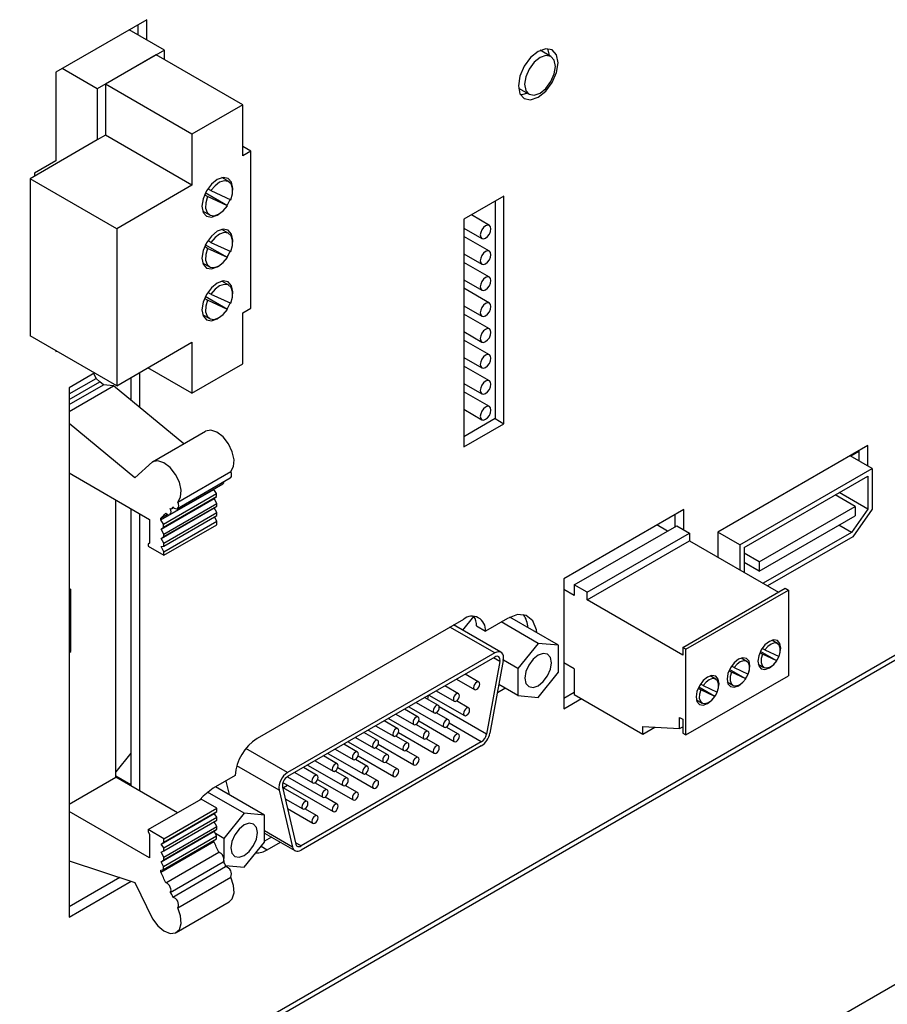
# Model space of a CAD drawing. Header units: millimetres. Extents: x 7187 to 8806, y -3756 to -2918.
# Tile 247 of 250: x 8586 to 8656, y -3238 to -3159. Entities that reach past the tile are written whole.
import ezdxf

# ---------------------------------------------------------------- set-up
doc = ezdxf.new("R2010")
doc.units = ezdxf.units.MM
doc.header["$LTSCALE"] = 3

msp = doc.modelspace()

# ---------------------------------------------------------------- linework, layer by layer
at = {"linetype": 'Continuous', "lineweight": 30}
for p, q in [((8596.199, -3158.937), (8588.916, -3163.141)), ((8595.492, -3159.345), (8595.492, -3160.141)), ((8596.199, -3160.549), (8596.199, -3158.937)), ((8597.614, -3161.366), (8594.803, -3159.743)), ((8597.614, -3161.366), (8592.24, -3164.468)), ((8596.96, -3161.764), (8592.894, -3164.111)), ((8603.889, -3165.764), (8596.96, -3161.764)), ((8597.614, -3162.141), (8597.614, -3161.366)), ((8628.585, -3161.877), (8627.735, -3161.386)), ((8588.916, -3163.141), (8588.916, -3170.245)), ((8592.24, -3164.468), (8589.429, -3162.845)), ((8599.823, -3168.111), (8592.894, -3164.111)), ((8592.894, -3164.111), (8592.894, -3168.194)), ((8592.24, -3164.468), (8592.24, -3168.571)), ((8625.987, -3164.415), (8626.836, -3164.905)), ((8603.889, -3165.764), (8599.823, -3168.111)), ((8603.889, -3169.847), (8603.889, -3165.764)), ((8592.894, -3168.194), (8592.24, -3168.571)), ((8599.823, -3172.194), (8592.894, -3168.194)), ((8599.823, -3168.111), (8599.823, -3172.194)), ((8592.24, -3168.571), (8586.866, -3171.673)), ((8604.543, -3169.469), (8603.889, -3169.092)), ((8604.543, -3169.469), (8603.889, -3169.847)), ((8604.543, -3182.044), (8604.543, -3169.469)), ((8588.916, -3170.245), (8587.219, -3171.225)), ((8587.219, -3171.225), (8587.219, -3171.469)), ((8593.795, -3175.674), (8586.866, -3171.673)), ((8586.866, -3171.673), (8586.866, -3184.248)), ((8599.823, -3172.194), (8593.795, -3175.674)), ((8602.768, -3171.908), (8602.211, -3171.586)), ((8601.076, -3173.104), (8600.827, -3172.96)), ((8602.672, -3173.84), (8600.895, -3172.814)), ((8601.339, -3172.62), (8601.092, -3172.478)), ((8601.339, -3172.62), (8602.93, -3173.354)), ((8603.087, -3172.602), (8603.094, -3172.445)), ((8602.672, -3173.84), (8601.076, -3173.104)), ((8624.816, -3173.07), (8621.606, -3174.923)), ((8624.108, -3173.478), (8624.108, -3190.886)), ((8624.816, -3191.294), (8624.816, -3173.07)), ((8600.671, -3174.253), (8601.228, -3174.575)), ((8623.654, -3175.409), (8622.209, -3174.575)), ((8621.606, -3174.923), (8621.606, -3193.147)), ((8593.795, -3175.674), (8593.795, -3188.249)), ((8602.768, -3176.056), (8602.211, -3175.734)), ((8621.606, -3175.62), (8623.051, -3176.454)), ((8602.672, -3177.988), (8600.895, -3176.962)), ((8601.339, -3176.768), (8601.092, -3176.626)), ((8601.339, -3176.768), (8602.93, -3177.502)), ((8603.087, -3176.75), (8603.094, -3176.593)), ((8623.654, -3177.483), (8621.606, -3176.3)), ((8601.076, -3177.252), (8600.827, -3177.108)), ((8602.672, -3177.988), (8601.076, -3177.252)), ((8621.606, -3177.694), (8623.051, -3178.528)), ((8600.671, -3178.401), (8601.228, -3178.723)), ((8623.654, -3179.557), (8621.606, -3178.375)), ((8602.768, -3180.204), (8602.211, -3179.882)), ((8621.606, -3179.768), (8623.051, -3180.602)), ((8575.657, -3256.693), (8707.037, -3180.849)), ((8576.33, -3255.899), (8706.862, -3180.545)), ((8601.339, -3180.916), (8601.092, -3180.774)), ((8601.339, -3180.916), (8602.93, -3181.65)), ((8603.087, -3180.898), (8603.094, -3180.741)), ((8623.654, -3181.631), (8621.606, -3180.449)), ((8601.076, -3181.4), (8600.827, -3181.256)), ((8602.672, -3182.136), (8600.895, -3181.11)), ((8602.672, -3182.136), (8601.076, -3181.4)), ((8603.889, -3182.421), (8604.543, -3182.044)), ((8603.889, -3186.504), (8603.889, -3182.421)), ((8621.606, -3181.842), (8623.051, -3182.676)), ((8600.671, -3182.549), (8601.228, -3182.871)), ((8623.654, -3183.705), (8621.606, -3182.523)), ((8621.606, -3183.916), (8623.051, -3184.75)), ((8593.795, -3188.249), (8586.866, -3184.248)), ((8593.795, -3188.249), (8599.823, -3184.769)), ((8599.823, -3184.769), (8599.823, -3188.851)), ((8623.654, -3185.779), (8621.606, -3184.597)), ((8588.916, -3185.432), (8588.916, -3185.514)), ((8588.916, -3185.514), (8588.988, -3185.473)), ((8621.606, -3185.99), (8623.051, -3186.824)), ((8592.032, -3187.23), (8589.987, -3188.411)), ((8595.644, -3189.994), (8595.644, -3187.182)), ((8599.823, -3188.851), (8596.287, -3186.81)), ((8599.823, -3188.851), (8603.889, -3186.504)), ((8623.654, -3187.853), (8621.606, -3186.671)), ((8589.987, -3188.912), (8592.142, -3187.668)), ((8589.987, -3189.357), (8592.434, -3187.945)), ((8592.142, -3187.668), (8591.968, -3187.267)), ((8592.434, -3187.945), (8592.142, -3187.668)), ((8592.75, -3188.166), (8592.434, -3187.945)), ((8594.937, -3187.59), (8594.937, -3189.41)), ((8589.987, -3189.761), (8592.75, -3188.166)), ((8589.987, -3190.303), (8593.538, -3188.253)), ((8589.987, -3188.411), (8589.987, -3230.806)), ((8593.538, -3188.253), (8592.75, -3188.166)), ((8599.167, -3192.908), (8593.538, -3188.253)), ((8621.606, -3188.064), (8623.051, -3188.898)), ((8623.654, -3189.927), (8621.606, -3188.745)), ((8621.606, -3190.138), (8623.051, -3190.972)), ((8624.108, -3190.886), (8621.606, -3192.331)), ((8624.108, -3190.886), (8624.816, -3191.294)), ((8595.244, -3195.621), (8589.987, -3191.274)), ((8596.667, -3194.352), (8600.91, -3191.902)), ((8621.606, -3193.147), (8624.816, -3191.294)), ((8653.97, -3193.036), (8641.949, -3199.975)), ((8653.263, -3193.524), (8652.625, -3193.892)), ((8653.263, -3193.444), (8653.263, -3194.261)), ((8653.97, -3194.669), (8653.97, -3193.036)), ((8654.324, -3194.873), (8652.556, -3193.852)), ((8596.667, -3194.352), (8595.244, -3195.621)), ((8598.694, -3197.572), (8602.937, -3195.123)), ((8643.717, -3200.996), (8654.324, -3194.873)), ((8654.324, -3194.873), (8654.324, -3198.139)), ((8589.987, -3195.239), (8596.435, -3198.961)), ((8598.657, -3198.079), (8602.899, -3195.63)), ((8644.071, -3201.2), (8653.97, -3195.485)), ((8653.97, -3195.485), (8653.97, -3198.135)), ((8597.329, -3199.002), (8601.571, -3196.553)), ((8598.055, -3198.564), (8602.298, -3196.115)), ((8601.571, -3196.553), (8601.571, -3196.534)), ((8601.795, -3196.888), (8601.571, -3196.553)), ((8593.735, -3219.609), (8593.735, -3197.403)), ((8597.361, -3199.728), (8601.604, -3197.279)), ((8597.552, -3199.337), (8601.795, -3196.888)), ((8597.552, -3199.577), (8601.795, -3197.128)), ((8601.604, -3197.279), (8601.795, -3197.128)), ((8601.814, -3197.681), (8601.604, -3197.279)), ((8601.795, -3197.128), (8601.795, -3196.888)), ((8652.952, -3197.924), (8651.349, -3196.999)), ((8653.97, -3198.135), (8651.675, -3196.81)), ((8594.937, -3198.097), (8594.937, -3220.303)), ((8597.355, -3200.484), (8601.597, -3198.035)), ((8597.571, -3200.13), (8601.814, -3197.681)), ((8597.571, -3200.336), (8601.814, -3197.887)), ((8598.209, -3198.084), (8598.339, -3198.009)), ((8601.597, -3198.035), (8601.814, -3197.887)), ((8601.825, -3198.408), (8601.597, -3198.035)), ((8601.814, -3197.887), (8601.814, -3197.681)), ((8639.227, -3198.155), (8629.61, -3203.707)), ((8639.227, -3199.788), (8639.227, -3198.155)), ((8645.273, -3202.357), (8652.952, -3197.924)), ((8653.97, -3198.135), (8652.653, -3200.002)), ((8654.324, -3198.139), (8652.768, -3200.344)), ((8652.952, -3197.924), (8652.952, -3198.665)), ((8595.644, -3220.711), (8595.644, -3198.505)), ((8596.435, -3198.961), (8596.435, -3200.848)), ((8597.329, -3198.854), (8597.851, -3198.553)), ((8597.329, -3199.002), (8597.329, -3198.854)), ((8597.552, -3199.337), (8597.329, -3199.002)), ((8597.582, -3200.857), (8601.825, -3198.408)), ((8597.582, -3201.095), (8601.825, -3198.645)), ((8601.827, -3199.104), (8601.643, -3198.75)), ((8601.825, -3198.645), (8601.825, -3198.408)), ((8638.52, -3198.563), (8638.52, -3199.543)), ((8645.273, -3203.098), (8652.952, -3198.665)), ((8597.361, -3199.728), (8597.552, -3199.577)), ((8597.571, -3200.13), (8597.361, -3199.728)), ((8597.552, -3199.577), (8597.552, -3199.337)), ((8597.584, -3201.553), (8601.827, -3199.104)), ((8597.584, -3201.827), (8601.827, -3199.378)), ((8601.827, -3199.378), (8601.827, -3199.104)), ((8630.459, -3204.197), (8638.661, -3199.461)), ((8637.919, -3199.89), (8637.07, -3199.4)), ((8638.661, -3199.461), (8639.684, -3200.052)), ((8652.653, -3200.002), (8651.645, -3199.42)), ((8597.355, -3200.484), (8597.571, -3200.336)), ((8597.582, -3200.857), (8597.355, -3200.484)), ((8597.571, -3200.336), (8597.571, -3200.13)), ((8631.482, -3204.787), (8639.684, -3200.052)), ((8639.684, -3200.052), (8639.684, -3200.664)), ((8641.949, -3199.975), (8641.949, -3201.972)), ((8643.717, -3200.996), (8641.949, -3199.976)), ((8652.653, -3200.002), (8645.595, -3204.076)), ((8652.768, -3200.344), (8645.948, -3204.281)), ((8596.435, -3200.848), (8596.318, -3200.934)), ((8596.318, -3200.934), (8596.318, -3201.096)), ((8596.318, -3201.096), (8597.584, -3201.827)), ((8597.364, -3201.131), (8597.582, -3201.095)), ((8597.584, -3201.553), (8597.364, -3201.131)), ((8597.582, -3201.095), (8597.582, -3200.857)), ((8631.482, -3205.4), (8639.684, -3200.664)), ((8639.684, -3200.664), (8646.812, -3204.779)), ((8643.717, -3200.996), (8643.717, -3202.993)), ((8644.071, -3201.2), (8644.071, -3203.197)), ((8597.584, -3201.827), (8597.584, -3201.553)), ((8645.273, -3202.357), (8644.071, -3201.663)), ((8645.273, -3203.098), (8644.071, -3202.404)), ((8645.273, -3202.357), (8645.273, -3203.098)), ((8629.61, -3203.707), (8629.61, -3214.118)), ((8590.11, -3204.554), (8589.987, -3204.625)), ((8590.11, -3209.537), (8590.11, -3204.554)), ((8630.459, -3205.054), (8629.61, -3204.564)), ((8630.459, -3204.197), (8630.459, -3205.054)), ((8631.482, -3204.787), (8630.459, -3204.197)), ((8639.14, -3209.208), (8647.342, -3204.473)), ((8647.342, -3204.473), (8647.606, -3204.625)), ((8631.482, -3205.4), (8631.482, -3204.787)), ((8639.404, -3209.36), (8647.606, -3204.625)), ((8647.606, -3204.625), (8647.606, -3211.484)), ((8639.14, -3209.82), (8631.482, -3205.4)), ((8621.569, -3206.961), (8605.054, -3216.495)), ((8622.373, -3206.72), (8621.492, -3207.815)), ((8625.092, -3206.887), (8623.335, -3207.901)), ((8629.19, -3209.033), (8625.291, -3206.782)), ((8624.083, -3209.649), (8620.498, -3207.579)), ((8624.583, -3209.6), (8620.79, -3207.41)), ((8622.628, -3207.493), (8623.335, -3207.901)), ((8627.568, -3208.887), (8624.598, -3207.172)), ((8627.568, -3208.887), (8625.944, -3210.905)), ((8629.19, -3209.033), (8627.568, -3208.887)), ((8629.189, -3211.197), (8629.19, -3209.033)), ((8639.14, -3209.208), (8639.14, -3209.82)), ((8639.404, -3209.36), (8639.14, -3209.208)), ((8645.721, -3209.407), (8645.515, -3209.288)), ((8646.742, -3208.898), (8646.289, -3208.637)), ((8589.987, -3209.466), (8590.11, -3209.537)), ((8589.987, -3209.607), (8590.11, -3209.537)), ((8624.083, -3209.649), (8607.49, -3219.228)), ((8624.083, -3209.976), (8607.49, -3219.554)), ((8624.495, -3210.341), (8623.972, -3210.04)), ((8639.404, -3216.219), (8639.404, -3209.36)), ((8644.267, -3210.327), (8643.815, -3210.066)), ((8645.534, -3209.753), (8645.325, -3209.633)), ((8646.673, -3210.278), (8645.374, -3209.528)), ((8646.673, -3210.278), (8645.534, -3209.753)), ((8645.721, -3209.407), (8646.858, -3209.931)), ((8624.495, -3210.341), (8623.419, -3216.156)), ((8624.77, -3210.259), (8623.694, -3216.073)), ((8625.944, -3210.905), (8624.775, -3210.23)), ((8625.944, -3210.905), (8625.943, -3213.069)), ((8630.459, -3210.933), (8629.61, -3210.443)), ((8643.258, -3210.819), (8643.051, -3210.699)), ((8643.258, -3210.819), (8644.39, -3211.341)), ((8645.189, -3210.542), (8645.642, -3210.804)), ((8622.806, -3211.984), (8621.705, -3211.349)), ((8627.566, -3213.215), (8629.189, -3211.197)), ((8630.459, -3210.933), (8630.459, -3212.974)), ((8639.404, -3216.219), (8647.606, -3211.484)), ((8641.792, -3211.756), (8641.34, -3211.495)), ((8643.052, -3211.199), (8642.843, -3211.078)), ((8644.188, -3211.723), (8642.891, -3210.974)), ((8644.188, -3211.723), (8643.052, -3211.199)), ((8621.187, -3212.919), (8620.085, -3212.283)), ((8621.019, -3211.744), (8622.463, -3212.578)), ((8624.297, -3212.817), (8624.902, -3212.467)), ((8625.943, -3213.069), (8624.414, -3212.186)), ((8641.724, -3213.136), (8640.425, -3212.386)), ((8640.772, -3212.265), (8640.565, -3212.145)), ((8640.772, -3212.265), (8641.908, -3212.789)), ((8642.715, -3211.971), (8643.167, -3212.232)), ((8619.568, -3213.854), (8618.466, -3213.218)), ((8618.749, -3213.055), (8618.695, -3213.35)), ((8618.809, -3213.02), (8621.654, -3214.663)), ((8619.399, -3212.679), (8620.844, -3213.513)), ((8625.943, -3213.069), (8627.566, -3213.215)), ((8630.459, -3212.811), (8629.61, -3213.301)), ((8630.459, -3212.974), (8635.955, -3216.147)), ((8640.584, -3212.61), (8640.376, -3212.49)), ((8641.724, -3213.136), (8640.584, -3212.61)), ((8617.19, -3213.955), (8620.034, -3215.597)), ((8617.78, -3213.614), (8619.225, -3214.448)), ((8623.419, -3216.156), (8619.636, -3213.972)), ((8621.996, -3214.069), (8621.01, -3213.499)), ((8629.61, -3214.118), (8631.025, -3213.301)), ((8640.24, -3213.4), (8640.692, -3213.661)), ((8616.161, -3214.549), (8617.605, -3215.383)), ((8617.948, -3214.789), (8616.847, -3214.153)), ((8620.377, -3215.003), (8619.391, -3214.434)), ((8638.889, -3214.814), (8639.14, -3214.959)), ((8638.889, -3215.711), (8638.889, -3214.814)), ((8614.542, -3215.484), (8615.986, -3216.318)), ((8616.329, -3215.724), (8615.227, -3215.088)), ((8615.57, -3214.89), (8618.415, -3216.532)), ((8618.758, -3215.938), (8617.772, -3215.369)), ((8617.989, -3215.099), (8620.844, -3216.747)), ((8621.187, -3216.153), (8620.2, -3215.583)), ((8623.007, -3216.77), (8620.429, -3215.282)), ((8635.955, -3215.531), (8638.889, -3215.711)), ((8635.955, -3216.147), (8635.955, -3215.531)), ((8635.955, -3216.147), (8636.92, -3215.59)), ((8638.889, -3215.711), (8639.14, -3215.566)), ((8639.14, -3214.959), (8639.14, -3216.067)), ((8690.828, -3216.201), (8560.701, -3291.322)), ((8612.922, -3216.418), (8614.367, -3217.252)), ((8614.71, -3216.658), (8613.608, -3216.022)), ((8613.951, -3215.825), (8616.796, -3217.467)), ((8617.139, -3216.873), (8616.152, -3216.304)), ((8616.37, -3216.033), (8619.225, -3217.681)), ((8639.14, -3216.067), (8639.404, -3216.219)), ((8623.007, -3216.77), (8608.566, -3225.106)), ((8623.007, -3217.097), (8608.566, -3225.433)), ((8613.09, -3217.593), (8611.989, -3216.957)), ((8612.332, -3216.759), (8615.176, -3218.402)), ((8614.751, -3216.968), (8617.605, -3218.616)), ((8619.568, -3217.088), (8618.581, -3216.518)), ((8594.937, -3217.673), (8593.735, -3219.168)), ((8607.49, -3219.228), (8604.152, -3217.301)), ((8611.471, -3218.528), (8610.37, -3217.892)), ((8610.712, -3217.694), (8613.557, -3219.336)), ((8611.303, -3217.353), (8612.748, -3218.187)), ((8613.131, -3217.903), (8615.986, -3219.551)), ((8615.519, -3217.808), (8614.533, -3217.238)), ((8617.948, -3218.022), (8616.962, -3217.453)), ((8606.802, -3220.631), (8603.426, -3218.682)), ((8609.093, -3218.629), (8611.938, -3220.271)), ((8609.684, -3218.288), (8611.128, -3219.122)), ((8613.9, -3218.743), (8612.914, -3218.173)), ((8616.329, -3218.957), (8615.343, -3218.388)), ((8594.937, -3220.208), (8593.735, -3219.515)), ((8603.288, -3219.474), (8601.531, -3220.488)), ((8607.474, -3219.564), (8610.319, -3221.206)), ((8608.065, -3219.223), (8609.509, -3220.057)), ((8609.852, -3219.463), (8608.75, -3218.827)), ((8612.281, -3219.677), (8611.294, -3219.108)), ((8611.512, -3218.838), (8614.367, -3220.486)), ((8614.71, -3219.892), (8613.723, -3219.322)), ((8589.987, -3221.773), (8593.735, -3219.609)), ((8598.653, -3222.449), (8593.735, -3219.609)), ((8602.538, -3219.907), (8602.795, -3220.997)), ((8607.113, -3220.037), (8611.128, -3222.355)), ((8607.492, -3220.256), (8607.149, -3220.454)), ((8610.662, -3220.612), (8609.675, -3220.043)), ((8609.893, -3219.773), (8612.748, -3221.421)), ((8613.09, -3220.827), (8612.104, -3220.257)), ((8604.006, -3222.488), (8601.079, -3220.799)), ((8605.629, -3222.634), (8601.722, -3220.378)), ((8606.802, -3220.631), (8607.878, -3225.203)), ((8607.078, -3220.396), (8608.153, -3224.969)), ((8609.042, -3221.547), (8607.082, -3220.415)), ((8596.318, -3223.797), (8600.56, -3221.348)), ((8601.827, -3222.079), (8600.56, -3221.348)), ((8607.298, -3221.332), (8608.699, -3222.141)), ((8611.471, -3221.761), (8610.485, -3221.192)), ((8596.435, -3226.066), (8589.987, -3222.344)), ((8597.364, -3224.97), (8601.607, -3222.521)), ((8597.584, -3224.528), (8601.827, -3222.079)), ((8597.584, -3224.803), (8601.827, -3222.353)), ((8601.607, -3222.521), (8601.827, -3222.353)), ((8601.825, -3222.809), (8601.607, -3222.521)), ((8601.827, -3222.353), (8601.827, -3222.079)), ((8604.006, -3222.488), (8602.383, -3224.507)), ((8605.629, -3222.634), (8604.006, -3222.488)), ((8605.629, -3224.797), (8605.629, -3222.634)), ((8607.483, -3222.121), (8609.509, -3223.29)), ((8609.852, -3222.696), (8608.866, -3222.127)), ((8597.582, -3225.258), (8601.825, -3222.809)), ((8597.582, -3225.496), (8601.825, -3223.047)), ((8601.814, -3223.555), (8601.606, -3223.173)), ((8601.825, -3223.047), (8601.825, -3222.809)), ((8596.318, -3223.797), (8596.318, -3223.959)), ((8597.584, -3224.528), (8596.318, -3223.797)), ((8596.318, -3223.959), (8596.435, -3224.18)), ((8596.435, -3224.18), (8596.435, -3226.066)), ((8597.361, -3226.369), (8601.604, -3223.92)), ((8597.552, -3226.741), (8601.795, -3224.292)), ((8597.571, -3226.004), (8601.814, -3223.555)), ((8597.571, -3226.211), (8601.814, -3223.761)), ((8601.604, -3223.92), (8601.814, -3223.761)), ((8601.795, -3224.292), (8601.604, -3223.92)), ((8602.383, -3224.507), (8601.704, -3224.115)), ((8601.795, -3224.532), (8601.795, -3224.292)), ((8601.814, -3223.761), (8601.814, -3223.555)), ((8607.878, -3225.203), (8605.629, -3223.905)), ((8605.629, -3224.075), (8608.066, -3225.482)), ((8597.329, -3227.206), (8601.571, -3224.757)), ((8597.364, -3224.97), (8597.584, -3224.803)), ((8597.582, -3225.258), (8597.364, -3224.97)), ((8597.552, -3226.981), (8601.795, -3224.532)), ((8597.584, -3224.803), (8597.584, -3224.528)), ((8601.571, -3224.757), (8601.571, -3224.661)), ((8602.383, -3224.507), (8602.383, -3226.116)), ((8604.006, -3226.816), (8605.629, -3224.797)), ((8606.202, -3224.406), (8605.629, -3224.737)), ((8605.853, -3225.423), (8606.909, -3224.814)), ((8608.566, -3225.106), (8608.126, -3224.852)), ((8597.355, -3225.606), (8597.582, -3225.496)), ((8597.571, -3226.004), (8597.355, -3225.606)), ((8597.582, -3225.496), (8597.582, -3225.258)), ((8597.728, -3228.059), (8601.971, -3225.61)), ((8605.356, -3225.136), (8605.853, -3225.423)), ((8589.987, -3226.31), (8595.244, -3228.032)), ((8597.361, -3226.369), (8597.571, -3226.211)), ((8597.552, -3226.741), (8597.361, -3226.369)), ((8597.571, -3226.211), (8597.571, -3226.004)), ((8598.075, -3228.836), (8602.318, -3226.387)), ((8602.383, -3226.27), (8602.383, -3226.448)), ((8597.329, -3227.058), (8597.552, -3226.981)), ((8597.329, -3227.206), (8597.329, -3227.058)), ((8597.552, -3226.981), (8597.552, -3226.741)), ((8598.279, -3229.203), (8602.522, -3226.754)), ((8602.509, -3226.682), (8604.006, -3226.816)), ((8594.053, -3227.642), (8589.987, -3229.989)), ((8589.987, -3230.806), (8594.955, -3227.937)), ((8595.244, -3228.032), (8596.667, -3230.945)), ((8598.694, -3230.065), (8602.937, -3227.615)), ((8598.571, -3232.037), (8602.814, -3229.588))]:
    msp.add_line(p, q, dxfattribs=at)
at = {"linetype": 'Continuous', "lineweight": 30, "flags": 128}
for points in [[(8629.16, -3162.391), (8629.039, -3161.758), (8628.694, -3161.361), (8628.178, -3161.261), (8627.569, -3161.472), (8626.96, -3161.963), (8626.444, -3162.66), (8626.099, -3163.455), (8625.978, -3164.228), (8626.099, -3164.861), (8626.444, -3165.258), (8626.96, -3165.358), (8627.569, -3165.147), (8628.178, -3164.655), (8628.694, -3163.959), (8629.039, -3163.164), (8629.16, -3162.391)], [(8628.947, -3162.677), (8628.853, -3162.185), (8628.585, -3161.877), (8628.183, -3161.799), (8627.71, -3161.963), (8627.237, -3162.345), (8626.836, -3162.886), (8626.568, -3163.504), (8626.474, -3164.105), (8626.568, -3164.597), (8626.836, -3164.905), (8627.237, -3164.983), (8627.71, -3164.819), (8628.183, -3164.437), (8628.585, -3163.896), (8628.853, -3163.278), (8628.947, -3162.677)], [(8628.283, -3161.255), (8628.332, -3161.35), (8628.444, -3161.796)], [(8626.696, -3164.824), (8626.253, -3164.95), (8626.147, -3164.955)], [(8603.094, -3172.445), (8603, -3171.953), (8602.731, -3171.644), (8602.33, -3171.566), (8601.856, -3171.731), (8601.383, -3172.113), (8600.981, -3172.654), (8600.713, -3173.273), (8600.619, -3173.874), (8600.713, -3174.366), (8600.981, -3174.675), (8601.383, -3174.753), (8601.856, -3174.589), (8601.989, -3174.504)], [(8602.93, -3173.354), (8603.065, -3172.872), (8603.075, -3172.435), (8602.957, -3172.092), (8602.726, -3171.886), (8602.409, -3171.84), (8602.043, -3171.959), (8601.672, -3172.23), (8601.339, -3172.62)], [(8601.076, -3173.104), (8600.933, -3173.592), (8600.919, -3174.038), (8601.036, -3174.387), (8601.27, -3174.597), (8601.591, -3174.643), (8601.962, -3174.518), (8602.338, -3174.24), (8602.672, -3173.84)], [(8602.636, -3173.819), (8602.731, -3173.665), (8602.895, -3173.338)], [(8623.779, -3175.685), (8623.747, -3175.515), (8623.654, -3175.409), (8623.516, -3175.382), (8623.352, -3175.439), (8623.189, -3175.571), (8623.051, -3175.757), (8622.958, -3175.97), (8622.926, -3176.178), (8622.958, -3176.348), (8623.051, -3176.454), (8623.189, -3176.481), (8623.352, -3176.424), (8623.516, -3176.292), (8623.654, -3176.106), (8623.747, -3175.892), (8623.779, -3175.685)], [(8603.094, -3176.593), (8603, -3176.101), (8602.731, -3175.792), (8602.33, -3175.714), (8601.856, -3175.879), (8601.383, -3176.261), (8600.981, -3176.802), (8600.713, -3177.421), (8600.619, -3178.022), (8600.713, -3178.515), (8600.981, -3178.823), (8601.383, -3178.901), (8601.856, -3178.737), (8601.989, -3178.652)], [(8602.93, -3177.502), (8603.065, -3177.02), (8603.075, -3176.583), (8602.957, -3176.24), (8602.726, -3176.034), (8602.409, -3175.988), (8602.043, -3176.107), (8601.672, -3176.378), (8601.339, -3176.768)], [(8601.076, -3177.252), (8600.933, -3177.74), (8600.919, -3178.186), (8601.036, -3178.535), (8601.27, -3178.745), (8601.591, -3178.791), (8601.962, -3178.667), (8602.338, -3178.388), (8602.672, -3177.988)], [(8602.636, -3177.967), (8602.731, -3177.813), (8602.895, -3177.486)], [(8623.779, -3177.759), (8623.747, -3177.589), (8623.654, -3177.483), (8623.516, -3177.456), (8623.352, -3177.513), (8623.189, -3177.645), (8623.051, -3177.831), (8622.958, -3178.044), (8622.926, -3178.252), (8622.958, -3178.422), (8623.051, -3178.528), (8623.189, -3178.555), (8623.352, -3178.498), (8623.516, -3178.366), (8623.654, -3178.18), (8623.747, -3177.966), (8623.779, -3177.759)], [(8603.094, -3180.741), (8603, -3180.249), (8602.731, -3179.94), (8602.33, -3179.862), (8601.856, -3180.027), (8601.383, -3180.409), (8600.981, -3180.95), (8600.713, -3181.569), (8600.619, -3182.17), (8600.713, -3182.663), (8600.981, -3182.971), (8601.383, -3183.049), (8601.856, -3182.885), (8601.989, -3182.8)], [(8602.93, -3181.65), (8603.065, -3181.168), (8603.075, -3180.731), (8602.957, -3180.389), (8602.726, -3180.182), (8602.409, -3180.136), (8602.043, -3180.255), (8601.672, -3180.526), (8601.339, -3180.916)], [(8623.779, -3179.833), (8623.747, -3179.663), (8623.654, -3179.557), (8623.516, -3179.53), (8623.352, -3179.587), (8623.189, -3179.719), (8623.051, -3179.905), (8622.958, -3180.118), (8622.926, -3180.326), (8622.958, -3180.496), (8623.051, -3180.602), (8623.189, -3180.629), (8623.352, -3180.572), (8623.516, -3180.44), (8623.654, -3180.254), (8623.747, -3180.04), (8623.779, -3179.833)], [(8601.076, -3181.4), (8600.933, -3181.888), (8600.919, -3182.334), (8601.036, -3182.683), (8601.27, -3182.893), (8601.591, -3182.939), (8601.962, -3182.815), (8602.338, -3182.536), (8602.672, -3182.136)], [(8602.636, -3182.115), (8602.731, -3181.961), (8602.895, -3181.634)], [(8623.779, -3181.907), (8623.747, -3181.737), (8623.654, -3181.631), (8623.516, -3181.604), (8623.352, -3181.661), (8623.189, -3181.793), (8623.051, -3181.979), (8622.958, -3182.192), (8622.926, -3182.4), (8622.958, -3182.57), (8623.051, -3182.676), (8623.189, -3182.703), (8623.352, -3182.646), (8623.516, -3182.514), (8623.654, -3182.328), (8623.747, -3182.114), (8623.779, -3181.907)], [(8623.779, -3183.981), (8623.747, -3183.811), (8623.654, -3183.705), (8623.516, -3183.678), (8623.352, -3183.735), (8623.189, -3183.867), (8623.051, -3184.053), (8622.958, -3184.266), (8622.926, -3184.474), (8622.958, -3184.644), (8623.051, -3184.75), (8623.189, -3184.777), (8623.352, -3184.72), (8623.516, -3184.588), (8623.654, -3184.402), (8623.747, -3184.188), (8623.779, -3183.981)], [(8623.779, -3186.055), (8623.747, -3185.885), (8623.654, -3185.779), (8623.516, -3185.752), (8623.352, -3185.809), (8623.189, -3185.941), (8623.051, -3186.127), (8622.958, -3186.341), (8622.926, -3186.548), (8622.958, -3186.718), (8623.051, -3186.824), (8623.189, -3186.851), (8623.352, -3186.794), (8623.516, -3186.662), (8623.654, -3186.476), (8623.747, -3186.262), (8623.779, -3186.055)], [(8623.779, -3188.129), (8623.747, -3187.959), (8623.654, -3187.853), (8623.516, -3187.826), (8623.352, -3187.883), (8623.189, -3188.015), (8623.051, -3188.201), (8622.958, -3188.415), (8622.926, -3188.622), (8622.958, -3188.792), (8623.051, -3188.898), (8623.189, -3188.925), (8623.352, -3188.868), (8623.516, -3188.736), (8623.654, -3188.55), (8623.747, -3188.336), (8623.779, -3188.129)], [(8623.779, -3190.203), (8623.747, -3190.033), (8623.654, -3189.927), (8623.516, -3189.9), (8623.352, -3189.957), (8623.189, -3190.089), (8623.051, -3190.275), (8622.958, -3190.489), (8622.926, -3190.696), (8622.958, -3190.866), (8623.051, -3190.972), (8623.189, -3190.999), (8623.352, -3190.942), (8623.516, -3190.81), (8623.654, -3190.624), (8623.747, -3190.411), (8623.779, -3190.203)], [(8602.937, -3195.123), (8603.16, -3194.731), (8603.203, -3194.177), (8603.059, -3193.537), (8602.749, -3192.901), (8602.315, -3192.356), (8601.819, -3191.978), (8601.327, -3191.819), (8600.91, -3191.902)], [(8598.694, -3197.572), (8598.917, -3197.18), (8598.96, -3196.626), (8598.816, -3195.987), (8598.506, -3195.35), (8598.073, -3194.805), (8597.576, -3194.427), (8597.085, -3194.269), (8596.667, -3194.352)], [(8602.899, -3195.63), (8602.929, -3195.608), (8602.983, -3195.524), (8603.003, -3195.408), (8602.987, -3195.269), (8602.937, -3195.123)], [(8597.728, -3198.462), (8597.829, -3198.54), (8597.929, -3198.581), (8598.02, -3198.579), (8598.091, -3198.535), (8598.135, -3198.455), (8598.147, -3198.345), (8598.127, -3198.217), (8598.075, -3198.086)], [(8598.279, -3197.954), (8598.39, -3198.045), (8598.502, -3198.095), (8598.604, -3198.099), (8598.687, -3198.057), (8598.741, -3197.974), (8598.761, -3197.857), (8598.745, -3197.718), (8598.694, -3197.572)], [(8627.452, -3208.03), (8627.425, -3207.8), (8627.143, -3207.07), (8626.614, -3206.648), (8625.902, -3206.584), (8625.092, -3206.887)], [(8646.086, -3208.728), (8645.734, -3209.012), (8645.436, -3209.414), (8645.237, -3209.874), (8645.167, -3210.32), (8645.237, -3210.686), (8645.436, -3210.916), (8645.734, -3210.974), (8646.086, -3210.851), (8646.438, -3210.567), (8646.505, -3210.492)], [(8646.858, -3209.931), (8646.955, -3209.587), (8646.961, -3209.275), (8646.877, -3209.03), (8646.712, -3208.883), (8646.485, -3208.85), (8646.224, -3208.935), (8645.959, -3209.129), (8645.721, -3209.407)], [(8646.904, -3209.802), (8646.935, -3209.706), (8647.005, -3209.259), (8646.935, -3208.893), (8646.736, -3208.664), (8646.438, -3208.606), (8646.086, -3208.728)], [(8624.77, -3210.259), (8624.79, -3210.065), (8624.773, -3209.892), (8624.722, -3209.747), (8624.638, -3209.639), (8624.526, -3209.573), (8624.391, -3209.553), (8624.241, -3209.578), (8624.083, -3209.649)], [(8624.495, -3210.341), (8624.507, -3210.225), (8624.497, -3210.121), (8624.466, -3210.035), (8624.416, -3209.97), (8624.349, -3209.93), (8624.268, -3209.918), (8624.178, -3209.933), (8624.083, -3209.976)], [(8628.627, -3210.439), (8628.547, -3210.017), (8628.317, -3209.752), (8627.973, -3209.685), (8627.567, -3209.826), (8627.161, -3210.154), (8626.817, -3210.618), (8626.587, -3211.148), (8626.506, -3211.663), (8626.587, -3212.085), (8626.817, -3212.35), (8627.161, -3212.417), (8627.567, -3212.276), (8627.973, -3211.948), (8628.317, -3211.484), (8628.547, -3210.954), (8628.627, -3210.439)], [(8644.429, -3211.231), (8644.46, -3211.134), (8644.53, -3210.688), (8644.46, -3210.322), (8644.261, -3210.093), (8643.963, -3210.035), (8643.611, -3210.157)], [(8645.534, -3209.753), (8645.431, -3210.101), (8645.422, -3210.42), (8645.505, -3210.669), (8645.672, -3210.819), (8645.902, -3210.852), (8646.167, -3210.763), (8646.435, -3210.564), (8646.673, -3210.278)], [(8646.668, -3210.275), (8646.736, -3210.165), (8646.854, -3209.93)], [(8643.611, -3210.157), (8643.259, -3210.441), (8642.961, -3210.843), (8642.762, -3211.303), (8642.692, -3211.749), (8642.762, -3212.115), (8642.961, -3212.344), (8643.259, -3212.402), (8643.611, -3212.28), (8643.963, -3211.996), (8644.031, -3211.92)], [(8644.39, -3211.341), (8644.482, -3211.002), (8644.485, -3210.696), (8644.401, -3210.456), (8644.237, -3210.312), (8644.014, -3210.278), (8643.757, -3210.36), (8643.495, -3210.547), (8643.258, -3210.819)], [(8641.136, -3211.586), (8640.784, -3211.87), (8640.486, -3212.272), (8640.287, -3212.731), (8640.217, -3213.178), (8640.287, -3213.544), (8640.486, -3213.773), (8640.784, -3213.831), (8641.136, -3213.709), (8641.488, -3213.425), (8641.556, -3213.349)], [(8641.954, -3212.66), (8641.985, -3212.563), (8642.055, -3212.117), (8641.985, -3211.751), (8641.786, -3211.521), (8641.488, -3211.463), (8641.136, -3211.586)], [(8643.052, -3211.199), (8642.955, -3211.543), (8642.948, -3211.856), (8643.032, -3212.1), (8643.197, -3212.248), (8643.424, -3212.281), (8643.685, -3212.196), (8643.95, -3212.002), (8644.188, -3211.723)], [(8644.183, -3211.72), (8644.261, -3211.594), (8644.387, -3211.339)], [(8622.877, -3212.141), (8622.859, -3212.045), (8622.806, -3211.984), (8622.727, -3211.969), (8622.635, -3212.001), (8622.542, -3212.076), (8622.463, -3212.182), (8622.411, -3212.304), (8622.392, -3212.421), (8622.411, -3212.518), (8622.463, -3212.578), (8622.542, -3212.594), (8622.635, -3212.561), (8622.727, -3212.487), (8622.806, -3212.38), (8622.859, -3212.259), (8622.877, -3212.141)], [(8641.908, -3212.789), (8642.005, -3212.445), (8642.012, -3212.132), (8641.927, -3211.888), (8641.762, -3211.74), (8641.536, -3211.707), (8641.274, -3211.792), (8641.009, -3211.986), (8640.772, -3212.265)], [(8621.258, -3213.076), (8621.239, -3212.98), (8621.187, -3212.919), (8621.108, -3212.904), (8621.015, -3212.936), (8620.923, -3213.011), (8620.844, -3213.117), (8620.791, -3213.238), (8620.773, -3213.356), (8620.791, -3213.453), (8620.844, -3213.513), (8620.923, -3213.528), (8621.015, -3213.496), (8621.108, -3213.421), (8621.187, -3213.315), (8621.239, -3213.194), (8621.258, -3213.076)], [(8640.584, -3212.61), (8640.482, -3212.959), (8640.472, -3213.277), (8640.555, -3213.526), (8640.722, -3213.677), (8640.952, -3213.709), (8641.217, -3213.621), (8641.485, -3213.421), (8641.724, -3213.136)], [(8641.718, -3213.133), (8641.786, -3213.023), (8641.904, -3212.787)], [(8619.639, -3214.011), (8619.62, -3213.914), (8619.568, -3213.854), (8619.489, -3213.839), (8619.396, -3213.871), (8619.303, -3213.946), (8619.225, -3214.052), (8619.172, -3214.173), (8619.154, -3214.291), (8619.172, -3214.387), (8619.225, -3214.448), (8619.303, -3214.463), (8619.396, -3214.431), (8619.489, -3214.356), (8619.568, -3214.25), (8619.62, -3214.129), (8619.639, -3214.011)], [(8622.067, -3214.226), (8622.049, -3214.129), (8621.996, -3214.069), (8621.918, -3214.053), (8621.825, -3214.086), (8621.732, -3214.16), (8621.654, -3214.267), (8621.601, -3214.388), (8621.583, -3214.506), (8621.601, -3214.602), (8621.654, -3214.663), (8621.732, -3214.678), (8621.825, -3214.646), (8621.918, -3214.571), (8621.996, -3214.465), (8622.049, -3214.343), (8622.067, -3214.226)], [(8618.019, -3214.946), (8618.001, -3214.849), (8617.948, -3214.789), (8617.87, -3214.774), (8617.777, -3214.806), (8617.684, -3214.881), (8617.605, -3214.987), (8617.553, -3215.108), (8617.534, -3215.226), (8617.553, -3215.322), (8617.605, -3215.383), (8617.684, -3215.398), (8617.777, -3215.366), (8617.87, -3215.291), (8617.948, -3215.185), (8618.001, -3215.064), (8618.019, -3214.946)], [(8620.448, -3215.16), (8620.43, -3215.064), (8620.377, -3215.003), (8620.299, -3214.988), (8620.206, -3215.02), (8620.113, -3215.095), (8620.034, -3215.201), (8619.982, -3215.322), (8619.963, -3215.44), (8619.982, -3215.537), (8620.034, -3215.597), (8620.113, -3215.613), (8620.206, -3215.58), (8620.299, -3215.505), (8620.377, -3215.399), (8620.43, -3215.278), (8620.448, -3215.16)], [(8616.4, -3215.881), (8616.382, -3215.784), (8616.329, -3215.724), (8616.25, -3215.708), (8616.158, -3215.741), (8616.065, -3215.815), (8615.986, -3215.922), (8615.934, -3216.043), (8615.915, -3216.161), (8615.934, -3216.257), (8615.986, -3216.318), (8616.065, -3216.333), (8616.158, -3216.301), (8616.25, -3216.226), (8616.329, -3216.12), (8616.382, -3215.998), (8616.4, -3215.881)], [(8618.829, -3216.095), (8618.81, -3215.999), (8618.758, -3215.938), (8618.679, -3215.923), (8618.586, -3215.955), (8618.494, -3216.03), (8618.415, -3216.136), (8618.362, -3216.257), (8618.344, -3216.375), (8618.362, -3216.472), (8618.415, -3216.532), (8618.494, -3216.547), (8618.586, -3216.515), (8618.679, -3216.44), (8618.758, -3216.334), (8618.81, -3216.213), (8618.829, -3216.095)], [(8621.258, -3216.31), (8621.239, -3216.213), (8621.187, -3216.153), (8621.108, -3216.137), (8621.015, -3216.17), (8620.923, -3216.245), (8620.844, -3216.351), (8620.791, -3216.472), (8620.773, -3216.59), (8620.791, -3216.686), (8620.844, -3216.747), (8620.923, -3216.762), (8621.015, -3216.73), (8621.108, -3216.655), (8621.187, -3216.549), (8621.239, -3216.428), (8621.258, -3216.31)], [(8614.781, -3216.815), (8614.762, -3216.719), (8614.71, -3216.658), (8614.631, -3216.643), (8614.538, -3216.675), (8614.446, -3216.75), (8614.367, -3216.856), (8614.314, -3216.977), (8614.296, -3217.095), (8614.314, -3217.192), (8614.367, -3217.252), (8614.446, -3217.268), (8614.538, -3217.235), (8614.631, -3217.16), (8614.71, -3217.054), (8614.762, -3216.933), (8614.781, -3216.815)], [(8617.21, -3217.03), (8617.191, -3216.933), (8617.139, -3216.873), (8617.06, -3216.858), (8616.967, -3216.89), (8616.874, -3216.965), (8616.796, -3217.071), (8616.743, -3217.192), (8616.725, -3217.31), (8616.743, -3217.406), (8616.796, -3217.467), (8616.874, -3217.482), (8616.967, -3217.45), (8617.06, -3217.375), (8617.139, -3217.269), (8617.191, -3217.148), (8617.21, -3217.03)], [(8619.639, -3217.244), (8619.62, -3217.148), (8619.568, -3217.088), (8619.489, -3217.072), (8619.396, -3217.104), (8619.303, -3217.179), (8619.225, -3217.285), (8619.172, -3217.407), (8619.154, -3217.524), (8619.172, -3217.621), (8619.225, -3217.681), (8619.303, -3217.697), (8619.396, -3217.664), (8619.489, -3217.59), (8619.568, -3217.483), (8619.62, -3217.362), (8619.639, -3217.244)], [(8613.161, -3217.75), (8613.143, -3217.654), (8613.09, -3217.593), (8613.012, -3217.578), (8612.919, -3217.61), (8612.826, -3217.685), (8612.748, -3217.791), (8612.695, -3217.912), (8612.677, -3218.03), (8612.695, -3218.127), (8612.748, -3218.187), (8612.826, -3218.202), (8612.919, -3218.17), (8613.012, -3218.095), (8613.09, -3217.989), (8613.143, -3217.868), (8613.161, -3217.75)], [(8615.59, -3217.965), (8615.572, -3217.868), (8615.519, -3217.808), (8615.441, -3217.792), (8615.348, -3217.825), (8615.255, -3217.9), (8615.176, -3218.006), (8615.124, -3218.127), (8615.105, -3218.245), (8615.124, -3218.341), (8615.176, -3218.402), (8615.255, -3218.417), (8615.348, -3218.385), (8615.441, -3218.31), (8615.519, -3218.204), (8615.572, -3218.083), (8615.59, -3217.965)], [(8611.542, -3218.685), (8611.524, -3218.588), (8611.471, -3218.528), (8611.393, -3218.513), (8611.3, -3218.545), (8611.207, -3218.62), (8611.128, -3218.726), (8611.076, -3218.847), (8611.057, -3218.965), (8611.076, -3219.061), (8611.128, -3219.122), (8611.207, -3219.137), (8611.3, -3219.105), (8611.393, -3219.03), (8611.471, -3218.924), (8611.524, -3218.803), (8611.542, -3218.685)], [(8613.971, -3218.899), (8613.953, -3218.803), (8613.9, -3218.743), (8613.821, -3218.727), (8613.729, -3218.759), (8613.636, -3218.834), (8613.557, -3218.94), (8613.505, -3219.062), (8613.486, -3219.179), (8613.505, -3219.276), (8613.557, -3219.336), (8613.636, -3219.352), (8613.729, -3219.319), (8613.821, -3219.245), (8613.9, -3219.138), (8613.953, -3219.017), (8613.971, -3218.899)], [(8618.019, -3218.179), (8618.001, -3218.083), (8617.948, -3218.022), (8617.87, -3218.007), (8617.777, -3218.039), (8617.684, -3218.114), (8617.605, -3218.22), (8617.553, -3218.341), (8617.534, -3218.459), (8617.553, -3218.556), (8617.605, -3218.616), (8617.684, -3218.631), (8617.777, -3218.599), (8617.87, -3218.524), (8617.948, -3218.418), (8618.001, -3218.297), (8618.019, -3218.179)], [(8609.923, -3219.62), (8609.904, -3219.523), (8609.852, -3219.463), (8609.773, -3219.447), (8609.68, -3219.48), (8609.588, -3219.555), (8609.509, -3219.661), (8609.456, -3219.782), (8609.438, -3219.9), (8609.456, -3219.996), (8609.509, -3220.057), (8609.588, -3220.072), (8609.68, -3220.04), (8609.773, -3219.965), (8609.852, -3219.859), (8609.904, -3219.738), (8609.923, -3219.62)], [(8616.4, -3219.114), (8616.382, -3219.018), (8616.329, -3218.957), (8616.25, -3218.942), (8616.158, -3218.974), (8616.065, -3219.049), (8615.986, -3219.155), (8615.934, -3219.276), (8615.915, -3219.394), (8615.934, -3219.491), (8615.986, -3219.551), (8616.065, -3219.566), (8616.158, -3219.534), (8616.25, -3219.459), (8616.329, -3219.353), (8616.382, -3219.232), (8616.4, -3219.114)], [(8612.352, -3219.834), (8612.333, -3219.738), (8612.281, -3219.677), (8612.202, -3219.662), (8612.109, -3219.694), (8612.017, -3219.769), (8611.938, -3219.875), (8611.885, -3219.996), (8611.867, -3220.114), (8611.885, -3220.211), (8611.938, -3220.271), (8612.017, -3220.287), (8612.109, -3220.254), (8612.202, -3220.179), (8612.281, -3220.073), (8612.333, -3219.952), (8612.352, -3219.834)], [(8614.781, -3220.049), (8614.762, -3219.952), (8614.71, -3219.892), (8614.631, -3219.877), (8614.538, -3219.909), (8614.446, -3219.984), (8614.367, -3220.09), (8614.314, -3220.211), (8614.296, -3220.329), (8614.314, -3220.425), (8614.367, -3220.486), (8614.446, -3220.501), (8614.538, -3220.469), (8614.631, -3220.394), (8614.71, -3220.288), (8614.762, -3220.167), (8614.781, -3220.049)], [(8601.531, -3220.488), (8600.721, -3221.121), (8600.453, -3221.41)], [(8610.733, -3220.769), (8610.714, -3220.673), (8610.662, -3220.612), (8610.583, -3220.597), (8610.49, -3220.629), (8610.397, -3220.704), (8610.319, -3220.81), (8610.266, -3220.931), (8610.248, -3221.049), (8610.266, -3221.146), (8610.319, -3221.206), (8610.397, -3221.221), (8610.49, -3221.189), (8610.583, -3221.114), (8610.662, -3221.008), (8610.714, -3220.887), (8610.733, -3220.769)], [(8613.161, -3220.984), (8613.143, -3220.887), (8613.09, -3220.827), (8613.012, -3220.811), (8612.919, -3220.844), (8612.826, -3220.919), (8612.748, -3221.025), (8612.695, -3221.146), (8612.677, -3221.264), (8612.695, -3221.36), (8612.748, -3221.421), (8612.826, -3221.436), (8612.919, -3221.404), (8613.012, -3221.329), (8613.09, -3221.223), (8613.143, -3221.101), (8613.161, -3220.984)], [(8609.113, -3221.704), (8609.095, -3221.607), (8609.042, -3221.547), (8608.964, -3221.532), (8608.871, -3221.564), (8608.778, -3221.639), (8608.699, -3221.745), (8608.647, -3221.866), (8608.628, -3221.984), (8608.647, -3222.08), (8608.699, -3222.141), (8608.778, -3222.156), (8608.871, -3222.124), (8608.964, -3222.049), (8609.042, -3221.943), (8609.095, -3221.822), (8609.113, -3221.704)], [(8611.542, -3221.918), (8611.524, -3221.822), (8611.471, -3221.761), (8611.393, -3221.746), (8611.3, -3221.778), (8611.207, -3221.853), (8611.128, -3221.959), (8611.076, -3222.081), (8611.057, -3222.198), (8611.076, -3222.295), (8611.128, -3222.355), (8611.207, -3222.371), (8611.3, -3222.338), (8611.393, -3222.264), (8611.471, -3222.157), (8611.524, -3222.036), (8611.542, -3221.918)], [(8609.923, -3222.853), (8609.904, -3222.757), (8609.852, -3222.696), (8609.773, -3222.681), (8609.68, -3222.713), (8609.588, -3222.788), (8609.509, -3222.894), (8609.456, -3223.015), (8609.438, -3223.133), (8609.456, -3223.23), (8609.509, -3223.29), (8609.588, -3223.305), (8609.68, -3223.273), (8609.773, -3223.198), (8609.852, -3223.092), (8609.904, -3222.971), (8609.923, -3222.853)], [(8605.067, -3224.04), (8604.986, -3223.618), (8604.756, -3223.353), (8604.412, -3223.286), (8604.006, -3223.427), (8603.6, -3223.755), (8603.256, -3224.219), (8603.026, -3224.749), (8602.945, -3225.265), (8603.026, -3225.687), (8603.256, -3225.951), (8603.6, -3226.018), (8604.006, -3225.877), (8604.412, -3225.55), (8604.756, -3225.085), (8604.986, -3224.555), (8605.067, -3224.04)], [(8608.153, -3224.969), (8608.176, -3225.033), (8608.209, -3225.087), (8608.252, -3225.127), (8608.303, -3225.153), (8608.362, -3225.164), (8608.427, -3225.159), (8608.496, -3225.14), (8608.566, -3225.106)], [(8602.318, -3226.387), (8602.369, -3226.315), (8602.39, -3226.212), (8602.378, -3226.087), (8602.334, -3225.956), (8602.263, -3225.83), (8602.172, -3225.724), (8602.071, -3225.648), (8601.971, -3225.61)], [(8607.878, -3225.203), (8607.915, -3225.311), (8607.97, -3225.4), (8608.042, -3225.467), (8608.128, -3225.51), (8608.226, -3225.529), (8608.334, -3225.522), (8608.449, -3225.489), (8608.566, -3225.433)], [(8598.075, -3228.836), (8598.127, -3228.764), (8598.147, -3228.661), (8598.135, -3228.537), (8598.091, -3228.405), (8598.02, -3228.279), (8597.929, -3228.173), (8597.829, -3228.097), (8597.728, -3228.059)], [(8602.814, -3229.588), (8603.059, -3229.342), (8603.203, -3228.868), (8603.16, -3228.265), (8602.937, -3227.615)], [(8596.667, -3230.945), (8597.085, -3231.51), (8597.576, -3231.919), (8598.073, -3232.114), (8598.506, -3232.07), (8598.816, -3231.791), (8598.96, -3231.317), (8598.917, -3230.714), (8598.694, -3230.065)]]:
    msp.add_lwpolyline(points, dxfattribs=at)
at = {"linetype": 'Continuous', "lineweight": 30}
for centre, radius, start, end in [((8602.176, -3195.938), 0.215, 304.64447, 3.75088), ((8598.138, -3197.96), 0.141, 243.38987, 2.34678), ((8594.465, -3195.542), 4.379, 310.8373, 318.1665), ((8622.26, -3207.792), 1.081, 354.24298, 129.7157), ((8621.161, -3207.484), 1.467, 359.67017, 31.3347), ((8624.919, -3207.686), 1.827, 2.01346, 37.15292), ((8622.154, -3215.781), 1.568, 302.9485, 349.25918), ((8622.495, -3215.98), 0.941, 302.953, 349.25519), ((8607.142, -3219.746), 3.864, 122.70683, 175.96941), ((8608.253, -3220.472), 1.46, 121.52369, 186.26841), ((8607.948, -3220.301), 0.876, 121.5186, 186.27357), ((8582.888, -3234.018), 20.853, 23.77921, 26.3679), ((8605.057, -3224.213), 1.448, 265.26386, 303.34023), ((8601.977, -3226.816), 0.548, 6.53574, 51.5539), ((8578.645, -3236.467), 20.853, 23.77921, 26.3679), ((8602.362, -3227.362), 0.629, 336.20432, 75.27267), ((8597.735, -3229.265), 0.548, 6.53574, 51.5539), ((8598.119, -3229.811), 0.629, 336.20432, 75.27267)]:
    msp.add_arc(centre, radius, start, end, dxfattribs=at)

doc.saveas('drawing.dxf')
